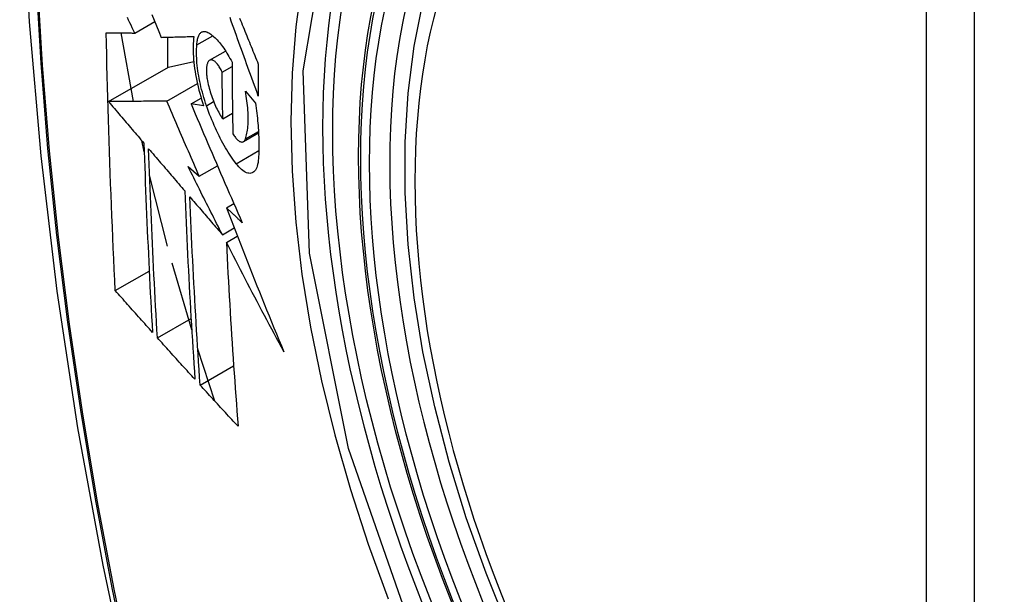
# Model space of a CAD drawing. Header units: inches. Extents: x 10 to 205, y 17 to 100.
# Tile 46 of 71: x 175.818 to 176.159, y 90.963 to 91.162. Entities that reach past the tile are written whole.
import ezdxf

# ---------------------------------------------------------------- set-up
doc = ezdxf.new("R2010")
doc.units = ezdxf.units.IN
doc.header["$MEASUREMENT"] = 0
doc.layers.add('Visible Edges(ANSI)', color=7, linetype='Continuous', lineweight=25)
doc.layers.add('Visible Tangent Edges(ANSI)', color=7, linetype='Continuous', lineweight=25)

msp = doc.modelspace()

# ---------------------------------------------------------------- linework, layer by layer
at = {"layer": 'Visible Edges(ANSI)'}
for p, q in [((175.85824, 91.1576), (175.86515, 91.16159)), ((175.85782, 91.13394), (175.8535, 91.15764)), ((175.86957, 91.15616), (175.86957, 91.14562)), ((175.87973, 91.15354), (175.88518, 91.15668)), ((175.88413, 91.14817), (175.88966, 91.15136)), ((175.84918, 91.13385), (175.86993, 91.14583)), ((175.86993, 91.14583), (175.87863, 91.14771)), ((175.88846, 91.14408), (175.89187, 91.14605)), ((175.8693, 91.13404), (175.87988, 91.14015)), ((175.89648, 91.13749), (175.89993, 91.13336)), ((175.8777, 91.13308), (175.88121, 91.1351)), ((175.88205, 91.13245), (175.8777, 91.13308)), ((175.88868, 91.12788), (175.89203, 91.12982)), ((175.89579, 91.12002), (175.90102, 91.12304)), ((175.8615, 91.11654), (175.86065, 91.12036)), ((175.88054, 91.10808), (175.88681, 91.1117)), ((175.86957, 91.08383), (175.86336, 91.10846)), ((175.87668, 91.11136), (175.88054, 91.10808)), ((175.88994, 91.0971), (175.8925, 91.09858)), ((175.88855, 91.08781), (175.8926, 91.09015)), ((175.8899, 91.08516), (175.89369, 91.08735)), ((175.87794, 91.05486), (175.87117, 91.07796)), ((175.85152, 91.06846), (175.86323, 91.07522)), ((175.86605, 91.05215), (175.8777, 91.05888)), ((175.88596, 91.03019), (175.88003, 91.04816)), ((175.88084, 91.03579), (175.89242, 91.04247))]:
    msp.add_line(p, q, dxfattribs=at)
at = {"layer": 'Visible Edges(ANSI)', "flags": 128}
for points in [[(175.87251, 91.58465), (175.85966, 91.54659), (175.8486, 91.50741), (175.83931, 91.46717), (175.83175, 91.42595), (175.82591, 91.38381), (175.82176, 91.34082), (175.81928, 91.29702), (175.81846, 91.2525), (175.81928, 91.2073), (175.82171, 91.16149), (175.82573, 91.11514), (175.83132, 91.0683), (175.83847, 91.02105), (175.84715, 90.97345), (175.85734, 90.92558), (175.86902, 90.87749)], [(175.98745, 90.95151), (175.97971, 90.97067), (175.97285, 90.98991), (175.96691, 91.00914), (175.96191, 91.02829), (175.95787, 91.04726), (175.95482, 91.06599), (175.95277, 91.08438), (175.95174, 91.10236), (175.95174, 91.11984), (175.95278, 91.13677), (175.95486, 91.15307), (175.95799, 91.16865), (175.96218, 91.18347), (175.96741, 91.19743), (175.97368, 91.21048), (175.98098, 91.22253), (175.98929, 91.23352), (175.99859, 91.24335), (176.00881, 91.25196), (176.01989, 91.25927)], [(175.85824, 91.1576), (175.85781, 91.15849), (175.85739, 91.15938), (175.85697, 91.16027), (175.85654, 91.16116), (175.85612, 91.16205), (175.85569, 91.16294)], [(175.86418, 91.16399), (175.86498, 91.16201), (175.86578, 91.16004), (175.86657, 91.15807), (175.86737, 91.1561)], [(175.90094, 91.13578), (175.9005, 91.13701), (175.90005, 91.13825), (175.8996, 91.13948), (175.89915, 91.14072), (175.8987, 91.14195), (175.89825, 91.14319), (175.89781, 91.14443), (175.89736, 91.14566), (175.89691, 91.1469), (175.89647, 91.14814), (175.89602, 91.14937), (175.89558, 91.15061), (175.89513, 91.15185), (175.89469, 91.15308), (175.89425, 91.15432), (175.8938, 91.15555), (175.89336, 91.15678), (175.89292, 91.15801), (175.89248, 91.15924), (175.89204, 91.16047), (175.89161, 91.16169), (175.89117, 91.16292)], [(175.89447, 91.16273), (175.89478, 91.16198), (175.89508, 91.16122), (175.89539, 91.16047), (175.8957, 91.15971), (175.89601, 91.15895), (175.89631, 91.1582), (175.89662, 91.15744), (175.89693, 91.15668), (175.89724, 91.15592), (175.89755, 91.15516), (175.89786, 91.1544), (175.89816, 91.15364), (175.89847, 91.15288), (175.89878, 91.15212), (175.89909, 91.15136), (175.8994, 91.1506), (175.89971, 91.14984), (175.90002, 91.14908), (175.90033, 91.14833), (175.90064, 91.14757), (175.90095, 91.14681)], [(175.85152, 91.06846), (175.85134, 91.07214), (175.85116, 91.07583), (175.85099, 91.07951), (175.85082, 91.0832), (175.85066, 91.08689), (175.8505, 91.09059), (175.85034, 91.09429), (175.85019, 91.09799), (175.85004, 91.10169), (175.8499, 91.1054), (175.84976, 91.10911), (175.84962, 91.11283), (175.84949, 91.11655), (175.84937, 91.12027), (175.84925, 91.124), (175.84913, 91.12773), (175.84902, 91.13147), (175.84892, 91.13521), (175.84882, 91.13895), (175.84872, 91.1427), (175.84863, 91.14644), (175.84855, 91.15019), (175.84847, 91.15394), (175.8484, 91.1577)], [(175.8484, 91.1577), (175.84879, 91.15769), (175.84918, 91.15769), (175.84957, 91.15769), (175.84997, 91.15768), (175.85037, 91.15768), (175.85077, 91.15767), (175.85117, 91.15767), (175.85158, 91.15766), (175.85199, 91.15766), (175.8524, 91.15766), (175.85281, 91.15765), (175.85323, 91.15765), (175.85364, 91.15764), (175.85406, 91.15764), (175.85447, 91.15763), (175.85489, 91.15763), (175.85531, 91.15763), (175.85573, 91.15762), (175.85615, 91.15762), (175.85657, 91.15761), (175.85698, 91.15761), (175.8574, 91.1576), (175.85782, 91.1576), (175.85824, 91.1576)], [(175.86737, 91.1561), (175.86783, 91.15611), (175.8683, 91.15612), (175.86876, 91.15613), (175.86923, 91.15615), (175.86969, 91.15616), (175.87016, 91.15617), (175.87063, 91.15618), (175.8711, 91.15619), (175.87157, 91.15621), (175.87204, 91.15622), (175.87252, 91.15623), (175.87299, 91.15624), (175.87346, 91.15626), (175.87394, 91.15627), (175.87441, 91.15628), (175.87488, 91.1563), (175.87536, 91.15631), (175.87583, 91.15632), (175.87631, 91.15634), (175.87678, 91.15635), (175.87726, 91.15636), (175.87773, 91.15637), (175.8782, 91.15639), (175.87868, 91.1564)], [(175.87868, 91.1564), (175.87858, 91.15563), (175.8785, 91.15483), (175.87845, 91.154), (175.87841, 91.15313), (175.8784, 91.15224), (175.87841, 91.15132), (175.87844, 91.15038), (175.87849, 91.14941), (175.87856, 91.14843), (175.87866, 91.14742), (175.87878, 91.1464), (175.87892, 91.14536), (175.87907, 91.14431), (175.87925, 91.14325), (175.87945, 91.14218), (175.87967, 91.1411), (175.87991, 91.14002), (175.88017, 91.13893), (175.88044, 91.13785), (175.88073, 91.13676), (175.88104, 91.13568), (175.88136, 91.1346), (175.8817, 91.13352), (175.88205, 91.13245)], [(175.87973, 91.15354), (175.87975, 91.15397), (175.87979, 91.15438), (175.87984, 91.15478), (175.8799, 91.15515), (175.87997, 91.15551), (175.88005, 91.15585), (175.88015, 91.15616), (175.88026, 91.15645), (175.88037, 91.15672), (175.8805, 91.15697), (175.88064, 91.1572), (175.88078, 91.1574), (175.88094, 91.15758), (175.8811, 91.15773), (175.88127, 91.15786), (175.88145, 91.15797), (175.88164, 91.15805), (175.88183, 91.15811), (175.88204, 91.15814), (175.88224, 91.15815), (175.88246, 91.15813), (175.88268, 91.1581), (175.8829, 91.15804), (175.88313, 91.15795)], [(175.88313, 91.15795), (175.88348, 91.15779), (175.88383, 91.15761), (175.88418, 91.1574), (175.88454, 91.15716), (175.8849, 91.1569), (175.88527, 91.15661), (175.88563, 91.15629), (175.886, 91.15595), (175.88638, 91.15559), (175.88675, 91.1552), (175.88712, 91.15479), (175.88749, 91.15435), (175.88787, 91.15389), (175.88824, 91.15341), (175.88861, 91.1529), (175.88898, 91.15238), (175.88935, 91.15183), (175.88972, 91.15127), (175.89009, 91.15068), (175.89045, 91.15008), (175.89081, 91.14946), (175.89116, 91.14881), (175.89151, 91.14816), (175.89186, 91.14748)], [(175.88304, 91.13243), (175.88273, 91.13336), (175.88243, 91.13429), (175.88214, 91.13523), (175.88187, 91.13617), (175.8816, 91.13711), (175.88136, 91.13805), (175.88112, 91.139), (175.88091, 91.13994), (175.8807, 91.14088), (175.88052, 91.14182), (175.88035, 91.14274), (175.88019, 91.14366), (175.88006, 91.14457), (175.87994, 91.14547), (175.87984, 91.14636), (175.87975, 91.14723), (175.87968, 91.14809), (175.87964, 91.14893), (175.87961, 91.14975), (175.87959, 91.15056), (175.8796, 91.15134), (175.87962, 91.1521), (175.87966, 91.15283), (175.87973, 91.15354)], [(175.88387, 91.14797), (175.88377, 91.14785), (175.88367, 91.14772), (175.88357, 91.14757), (175.88349, 91.14741), (175.88341, 91.14724), (175.88333, 91.14705), (175.88327, 91.14684), (175.88321, 91.14663), (175.88315, 91.1464), (175.88311, 91.14615), (175.88307, 91.1459), (175.88304, 91.14563), (175.88301, 91.14535), (175.883, 91.14506), (175.88299, 91.14476), (175.88299, 91.14445), (175.883, 91.14413), (175.88301, 91.1438), (175.88303, 91.14347), (175.88306, 91.14312), (175.8831, 91.14277), (175.88314, 91.14242), (175.8832, 91.14206), (175.88326, 91.14169)], [(175.88846, 91.14408), (175.88826, 91.14448), (175.88807, 91.14487), (175.88787, 91.14523), (175.88767, 91.14558), (175.88746, 91.14592), (175.88725, 91.14623), (175.88704, 91.14653), (175.88683, 91.1468), (175.88662, 91.14706), (175.88641, 91.14729), (175.8862, 91.1475), (175.886, 91.14769), (175.88579, 91.14785), (175.88559, 91.14799), (175.88539, 91.14811), (175.8852, 91.1482), (175.88501, 91.14826), (175.88482, 91.1483), (175.88465, 91.14831), (175.88448, 91.1483), (175.88431, 91.14825), (175.88416, 91.14819), (175.88401, 91.14809), (175.88387, 91.14797)], [(175.89186, 91.14748), (175.89187, 91.14644), (175.89187, 91.14541), (175.89188, 91.14437), (175.89188, 91.14334), (175.89189, 91.1423), (175.89189, 91.14127), (175.8919, 91.14024), (175.89191, 91.1392), (175.89192, 91.13817), (175.89193, 91.13714), (175.89194, 91.13611), (175.89196, 91.13508), (175.89197, 91.13405), (175.89198, 91.13302), (175.892, 91.13199), (175.89201, 91.13096), (175.89203, 91.12993), (175.89204, 91.1289), (175.89206, 91.12788), (175.89208, 91.12685), (175.8921, 91.12582), (175.89212, 91.1248), (175.89214, 91.12377), (175.89216, 91.12275)], [(175.90095, 91.14681), (175.90095, 91.14635), (175.90095, 91.14589), (175.90095, 91.14543), (175.90094, 91.14496), (175.90094, 91.1445), (175.90094, 91.14404), (175.90094, 91.14358), (175.90094, 91.14312), (175.90094, 91.14266), (175.90094, 91.1422), (175.90094, 91.14175), (175.90093, 91.14129), (175.90093, 91.14083), (175.90093, 91.14037), (175.90093, 91.13991), (175.90094, 91.13945), (175.90094, 91.13899), (175.90094, 91.13853), (175.90094, 91.13807), (175.90094, 91.13761), (175.90094, 91.13716), (175.90094, 91.1367), (175.90094, 91.13624), (175.90094, 91.13578)], [(175.88868, 91.12788), (175.88867, 91.12856), (175.88865, 91.12923), (175.88864, 91.1299), (175.88863, 91.13058), (175.88862, 91.13125), (175.88861, 91.13192), (175.88859, 91.1326), (175.88858, 91.13327), (175.88857, 91.13395), (175.88856, 91.13462), (175.88855, 91.1353), (175.88854, 91.13597), (175.88854, 91.13665), (175.88853, 91.13732), (175.88852, 91.138), (175.88851, 91.13867), (175.8885, 91.13935), (175.88849, 91.14002), (175.88849, 91.1407), (175.88848, 91.14138), (175.88847, 91.14205), (175.88847, 91.14273), (175.88846, 91.14341), (175.88846, 91.14408)], [(175.88326, 91.14169), (175.88337, 91.14106), (175.8835, 91.14042), (175.88364, 91.13978), (175.88379, 91.13914), (175.88396, 91.13849), (175.88414, 91.13785), (175.88433, 91.13721), (175.88453, 91.13657), (175.88473, 91.13594), (175.88495, 91.13531), (175.88518, 91.13469), (175.88542, 91.13408), (175.88566, 91.13348), (175.88591, 91.1329), (175.88617, 91.13232), (175.88643, 91.13176), (175.8867, 91.13122), (175.88697, 91.13069), (175.88725, 91.13017), (175.88753, 91.12968), (175.88781, 91.1292), (175.8881, 91.12874), (175.88839, 91.1283), (175.88868, 91.12788)], [(175.89648, 91.12095), (175.89663, 91.1214), (175.89677, 91.12188), (175.8969, 91.12238), (175.89702, 91.1229), (175.89712, 91.12346), (175.89721, 91.12403), (175.89729, 91.12463), (175.89735, 91.12525), (175.8974, 91.12589), (175.89744, 91.12655), (175.89746, 91.12723), (175.89746, 91.12794), (175.89746, 91.12866), (175.89744, 91.1294), (175.8974, 91.13015), (175.89735, 91.13092), (175.89729, 91.13171), (175.89722, 91.1325), (175.89713, 91.13331), (175.89702, 91.13413), (175.89691, 91.13496), (175.89678, 91.1358), (175.89664, 91.13664), (175.89648, 91.13749)], [(175.8693, 91.13404), (175.86852, 91.13404), (175.86773, 91.13403), (175.86695, 91.13402), (175.86615, 91.13401), (175.86535, 91.13401), (175.86455, 91.134), (175.86374, 91.13399), (175.86293, 91.13398), (175.86211, 91.13398), (175.86129, 91.13397), (175.86046, 91.13396), (175.85963, 91.13395), (175.85879, 91.13395), (175.85794, 91.13394), (175.85709, 91.13393), (175.85624, 91.13392), (175.85538, 91.13391), (175.85451, 91.13391), (175.85364, 91.1339), (175.85276, 91.13389), (175.85188, 91.13388), (175.85098, 91.13387), (175.85009, 91.13386), (175.84918, 91.13385)], [(175.84918, 91.13385), (175.84969, 91.13326), (175.8502, 91.13266), (175.85071, 91.13206), (175.85121, 91.13146), (175.85172, 91.13086), (175.85223, 91.13026), (175.85274, 91.12967), (175.85325, 91.12907), (175.85376, 91.12847), (175.85427, 91.12787), (175.85478, 91.12727), (175.85529, 91.12667), (175.8558, 91.12607), (175.85631, 91.12547), (175.85682, 91.12487), (175.85733, 91.12427), (175.85784, 91.12367), (175.85835, 91.12308), (175.85886, 91.12248), (175.85937, 91.12188), (175.85988, 91.12128), (175.86039, 91.12068), (175.86089, 91.12008), (175.8614, 91.11948)], [(175.88054, 91.10808), (175.88007, 91.10916), (175.8796, 91.11024), (175.87912, 91.11132), (175.87865, 91.1124), (175.87818, 91.11349), (175.87771, 91.11457), (175.87724, 91.11565), (175.87676, 91.11673), (175.87629, 91.11782), (175.87582, 91.1189), (175.87535, 91.11998), (175.87489, 91.12107), (175.87442, 91.12215), (175.87395, 91.12323), (175.87348, 91.12431), (175.87301, 91.1254), (175.87255, 91.12648), (175.87208, 91.12756), (175.87162, 91.12864), (175.87115, 91.12972), (175.87069, 91.1308), (175.87022, 91.13189), (175.86976, 91.13297), (175.8693, 91.13404)], [(175.8777, 91.13308), (175.87842, 91.13138), (175.87914, 91.12968), (175.87986, 91.12797), (175.88059, 91.12626), (175.88131, 91.12456), (175.88204, 91.12284), (175.88277, 91.12113), (175.8835, 91.11942), (175.88423, 91.1177), (175.88497, 91.11598), (175.88571, 91.11427), (175.88645, 91.11255), (175.88719, 91.11083), (175.88793, 91.10911), (175.88867, 91.10739), (175.88941, 91.10567), (175.89016, 91.10396), (175.89091, 91.10224), (175.89166, 91.10052), (175.89241, 91.09881), (175.89316, 91.09709), (175.89391, 91.09538), (175.89466, 91.09367), (175.89541, 91.09196)], [(175.89332, 91.11239), (175.89285, 91.11301), (175.89238, 91.11365), (175.89191, 91.11431), (175.89144, 91.11499), (175.89098, 91.1157), (175.89052, 91.11642), (175.89006, 91.11717), (175.8896, 91.11793), (175.88915, 91.11872), (175.8887, 91.11953), (175.88825, 91.12035), (175.88781, 91.12119), (175.88738, 91.12206), (175.88695, 91.12293), (175.88652, 91.12383), (175.8861, 91.12473), (175.88569, 91.12565), (175.88529, 91.12659), (175.88489, 91.12754), (175.8845, 91.12849), (175.88413, 91.12946), (175.88376, 91.13044), (175.88339, 91.13143), (175.88304, 91.13243)], [(175.89993, 91.13336), (175.90006, 91.13247), (175.90018, 91.13159), (175.9003, 91.13071), (175.90041, 91.12984), (175.90051, 91.12898), (175.90061, 91.12812), (175.90069, 91.12727), (175.90077, 91.12643), (175.90085, 91.12559), (175.90091, 91.12476), (175.90097, 91.12394), (175.90102, 91.12313), (175.90106, 91.12233), (175.90109, 91.12154), (175.90112, 91.12075), (175.90114, 91.11998), (175.90115, 91.11921), (175.90115, 91.11846), (175.90115, 91.11772), (175.90113, 91.11699), (175.90111, 91.11627), (175.90108, 91.11556), (175.90105, 91.11486), (175.90101, 91.11418)], [(175.89216, 91.12275), (175.89237, 91.1224), (175.89259, 91.12208), (175.8928, 91.12177), (175.89302, 91.12148), (175.89323, 91.12122), (175.89345, 91.12097), (175.89366, 91.12075), (175.89387, 91.12055), (175.89408, 91.12038), (175.89429, 91.12023), (175.89449, 91.12011), (175.89469, 91.12001), (175.89488, 91.11994), (175.89507, 91.1199), (175.89525, 91.11988), (175.89542, 91.11989), (175.89558, 91.11993), (175.89574, 91.11999), (175.89589, 91.12008), (175.89603, 91.1202), (175.89616, 91.12035), (175.89627, 91.12052), (175.89638, 91.12073), (175.89648, 91.12095)], [(175.8614, 91.11948), (175.8615, 91.11673), (175.86159, 91.11398), (175.86169, 91.11123), (175.86179, 91.10848), (175.86189, 91.10574), (175.862, 91.10299), (175.8621, 91.10025), (175.86222, 91.09752), (175.86233, 91.09478), (175.86245, 91.09205), (175.86257, 91.08932), (175.86269, 91.0866), (175.86282, 91.08387), (175.86295, 91.08115), (175.86308, 91.07843), (175.86321, 91.07571), (175.86335, 91.07299), (175.86348, 91.07028), (175.86362, 91.06757), (175.86377, 91.06486), (175.86391, 91.06215), (175.86406, 91.05944), (175.86421, 91.05674), (175.86436, 91.05403)], [(175.86605, 91.05215), (175.86589, 91.05486), (175.86574, 91.05757), (175.86559, 91.06029), (175.86544, 91.063), (175.8653, 91.06572), (175.86515, 91.06844), (175.86501, 91.07115), (175.86487, 91.07387), (175.86474, 91.07659), (175.8646, 91.07931), (175.86447, 91.08203), (175.86435, 91.08476), (175.86422, 91.08748), (175.8641, 91.09021), (175.86398, 91.09293), (175.86386, 91.09566), (175.86375, 91.09839), (175.86364, 91.10112), (175.86353, 91.10386), (175.86343, 91.1066), (175.86332, 91.10934), (175.86322, 91.11208), (175.86313, 91.11482), (175.86304, 91.11757)], [(175.86304, 91.11757), (175.86356, 91.11696), (175.86407, 91.11635), (175.86459, 91.11574), (175.86511, 91.11513), (175.86563, 91.11453), (175.86615, 91.11392), (175.86667, 91.11331), (175.86719, 91.1127), (175.86771, 91.11209), (175.86824, 91.11148), (175.86876, 91.11087), (175.86928, 91.11026), (175.8698, 91.10965), (175.87032, 91.10904), (175.87084, 91.10843), (175.87136, 91.10782), (175.87189, 91.10721), (175.87241, 91.1066), (175.87293, 91.10599), (175.87345, 91.10538), (175.87397, 91.10477), (175.87449, 91.10416), (175.87502, 91.10355), (175.87554, 91.10294)], [(175.90101, 91.11418), (175.90094, 91.11345), (175.90084, 91.11277), (175.90072, 91.11214), (175.90056, 91.11157), (175.90038, 91.11105), (175.90017, 91.11059), (175.89994, 91.11018), (175.89968, 91.10984), (175.89939, 91.10956), (175.89909, 91.10934), (175.89877, 91.10918), (175.89842, 91.10908), (175.89806, 91.10904), (175.89768, 91.10906), (175.89729, 91.10914), (175.89688, 91.10928), (175.89646, 91.10948), (175.89603, 91.10973), (175.8956, 91.11004), (175.89515, 91.11041), (175.8947, 91.11083), (175.89424, 91.1113), (175.89378, 91.11182), (175.89332, 91.11239)], [(175.88855, 91.08781), (175.88805, 91.08879), (175.88755, 91.08977), (175.88705, 91.09075), (175.88655, 91.09173), (175.88606, 91.09271), (175.88556, 91.09369), (175.88506, 91.09468), (175.88456, 91.09566), (175.88407, 91.09664), (175.88357, 91.09762), (175.88308, 91.0986), (175.88258, 91.09959), (175.88209, 91.10057), (175.88159, 91.10155), (175.8811, 91.10253), (175.88061, 91.10352), (175.88011, 91.1045), (175.87962, 91.10548), (175.87913, 91.10646), (175.87864, 91.10744), (175.87815, 91.10842), (175.87766, 91.1094), (175.87717, 91.11038), (175.87668, 91.11136)], [(175.87554, 91.10294), (175.87564, 91.1002), (175.87576, 91.09745), (175.87587, 91.09471), (175.87599, 91.09197), (175.87611, 91.08924), (175.87624, 91.08651), (175.87637, 91.08377), (175.8765, 91.08105), (175.87664, 91.07832), (175.87678, 91.0756), (175.87692, 91.07288), (175.87706, 91.07016), (175.87721, 91.06745), (175.87736, 91.06474), (175.87752, 91.06203), (175.87767, 91.05933), (175.87783, 91.05663), (175.87799, 91.05393), (175.87816, 91.05123), (175.87832, 91.04854), (175.87849, 91.04585), (175.87866, 91.04316), (175.87884, 91.04048), (175.87901, 91.0378)], [(175.88084, 91.03579), (175.88066, 91.03848), (175.88048, 91.04118), (175.88031, 91.04387), (175.88014, 91.04657), (175.87996, 91.04927), (175.8798, 91.05197), (175.87963, 91.05467), (175.87947, 91.05737), (175.87931, 91.06008), (175.87915, 91.06278), (175.879, 91.06549), (175.87885, 91.0682), (175.8787, 91.07091), (175.87856, 91.07362), (175.87841, 91.07634), (175.87828, 91.07906), (175.87814, 91.08178), (175.87801, 91.0845), (175.87788, 91.08723), (175.87776, 91.08995), (175.87763, 91.09269), (175.87752, 91.09542), (175.8774, 91.09816), (175.87729, 91.1009)], [(175.87729, 91.1009), (175.87776, 91.10035), (175.87823, 91.09981), (175.87869, 91.09926), (175.87916, 91.09872), (175.87963, 91.09817), (175.8801, 91.09763), (175.88057, 91.09708), (175.88104, 91.09654), (175.8815, 91.09599), (175.88197, 91.09544), (175.88244, 91.0949), (175.88291, 91.09435), (175.88338, 91.09381), (175.88385, 91.09326), (175.88432, 91.09272), (175.88479, 91.09217), (175.88526, 91.09162), (175.88573, 91.09108), (175.8862, 91.09053), (175.88667, 91.08999), (175.88714, 91.08944), (175.88761, 91.0889), (175.88808, 91.08835), (175.88855, 91.08781)], [(175.89541, 91.09196), (175.89519, 91.09217), (175.89496, 91.09239), (175.89473, 91.0926), (175.8945, 91.09282), (175.89427, 91.09303), (175.89404, 91.09324), (175.89382, 91.09346), (175.89359, 91.09367), (175.89336, 91.09389), (175.89313, 91.0941), (175.8929, 91.09431), (175.89267, 91.09453), (175.89245, 91.09474), (175.89222, 91.09496), (175.89199, 91.09517), (175.89176, 91.09539), (175.89153, 91.0956), (175.8913, 91.09581), (175.89108, 91.09603), (175.89085, 91.09624), (175.89062, 91.09646), (175.89039, 91.09667), (175.89016, 91.09688), (175.88994, 91.0971)], [(175.88994, 91.0971), (175.89073, 91.09502), (175.89153, 91.09295), (175.89232, 91.09087), (175.89313, 91.0888), (175.89393, 91.08672), (175.89474, 91.08464), (175.89555, 91.08257), (175.89636, 91.08049), (175.89718, 91.07841), (175.898, 91.07634), (175.89882, 91.07426), (175.89965, 91.07218), (175.90048, 91.07011), (175.90131, 91.06803), (175.90214, 91.06595), (175.90298, 91.06388), (175.90382, 91.0618), (175.90467, 91.05973), (175.90551, 91.05766), (175.90637, 91.05558), (175.90722, 91.05351), (175.90808, 91.05144), (175.90894, 91.04937), (175.9098, 91.0473)], [(175.9098, 91.0473), (175.90895, 91.04887), (175.9081, 91.05045), (175.90726, 91.05202), (175.90641, 91.0536), (175.90557, 91.05518), (175.90473, 91.05676), (175.90389, 91.05833), (175.90305, 91.05991), (175.90221, 91.06149), (175.90138, 91.06307), (175.90054, 91.06466), (175.89971, 91.06624), (175.89888, 91.06782), (175.89806, 91.0694), (175.89723, 91.07098), (175.89641, 91.07256), (175.89559, 91.07414), (175.89477, 91.07571), (175.89395, 91.07729), (175.89314, 91.07887), (175.89233, 91.08044), (175.89152, 91.08202), (175.89071, 91.08359), (175.8899, 91.08516)], [(175.8899, 91.08516), (175.89003, 91.08248), (175.89017, 91.07979), (175.8903, 91.07711), (175.89045, 91.07443), (175.89059, 91.07175), (175.89074, 91.06908), (175.89089, 91.0664), (175.89105, 91.06373), (175.89121, 91.06107), (175.89138, 91.0584), (175.89154, 91.05574), (175.89171, 91.05309), (175.89188, 91.05043), (175.89206, 91.04778), (175.89224, 91.04514), (175.89242, 91.04249), (175.89261, 91.03986), (175.89279, 91.03722), (175.89298, 91.03459), (175.89317, 91.03197), (175.89337, 91.02935), (175.89356, 91.02674), (175.89376, 91.02413), (175.89396, 91.02152)], [(175.86436, 91.05403), (175.86382, 91.05463), (175.86329, 91.05524), (175.86275, 91.05584), (175.86221, 91.05644), (175.86168, 91.05704), (175.86114, 91.05764), (175.8606, 91.05824), (175.86007, 91.05884), (175.85953, 91.05944), (175.859, 91.06004), (175.85846, 91.06064), (175.85792, 91.06125), (175.85739, 91.06185), (175.85685, 91.06245), (175.85632, 91.06305), (175.85578, 91.06365), (175.85525, 91.06425), (175.85472, 91.06485), (175.85418, 91.06546), (175.85365, 91.06606), (175.85312, 91.06666), (175.85258, 91.06726), (175.85205, 91.06786), (175.85152, 91.06846)], [(175.87901, 91.0378), (175.87847, 91.03839), (175.87793, 91.03899), (175.87739, 91.03959), (175.87684, 91.04018), (175.8763, 91.04078), (175.87576, 91.04138), (175.87522, 91.04198), (175.87468, 91.04258), (175.87413, 91.04317), (175.87359, 91.04377), (175.87305, 91.04437), (175.87251, 91.04497), (175.87197, 91.04557), (175.87143, 91.04617), (175.87089, 91.04677), (175.87035, 91.04736), (175.86981, 91.04796), (175.86927, 91.04856), (175.86874, 91.04916), (175.8682, 91.04976), (175.86766, 91.05036), (175.86712, 91.05096), (175.86659, 91.05155), (175.86605, 91.05215)], [(175.89396, 91.02152), (175.89341, 91.02212), (175.89286, 91.02271), (175.89231, 91.0233), (175.89176, 91.0239), (175.89121, 91.02449), (175.89066, 91.02508), (175.89012, 91.02568), (175.88957, 91.02627), (175.88902, 91.02687), (175.88847, 91.02746), (175.88792, 91.02806), (175.88738, 91.02865), (175.88683, 91.02925), (175.88628, 91.02984), (175.88574, 91.03044), (175.88519, 91.03103), (175.88465, 91.03163), (175.8841, 91.03222), (175.88356, 91.03281), (175.88301, 91.03341), (175.88247, 91.034), (175.88193, 91.0346), (175.88138, 91.03519), (175.88084, 91.03579)]]:
    msp.add_lwpolyline(points, dxfattribs=at)
at = {"layer": 'Visible Edges(ANSI)'}
msp.add_ellipse((176.1656, 90.98198), major_axis=(-0.15994, 0.27703), ratio=0.57735, dxfattribs=at)
msp.add_ellipse((176.16908, 90.98399), major_axis=(0.15748, -0.27276), ratio=0.57735, start_param=2.363977, end_param=7.060801, dxfattribs=at)
at = {"layer": 'Visible Tangent Edges(ANSI)'}
for p, q in [((176.13184, 91.24662), (176.13184, 90.76194)), ((176.14855, 90.76194), (176.14855, 91.24662)), ((175.88304, 91.13243), (175.88551, 91.13386)), ((175.89648, 91.12095), (175.90099, 91.12356)), ((175.89332, 91.11239), (175.90113, 91.1169))]:
    msp.add_line(p, q, dxfattribs=at)
at = {"layer": 'Visible Tangent Edges(ANSI)', "flags": 128}
for points in [[(175.87164, 91.54091), (175.86388, 91.51846), (175.85675, 91.49536), (175.85028, 91.47162), (175.84448, 91.44727), (175.83934, 91.42233), (175.83488, 91.39684), (175.83111, 91.37082), (175.82803, 91.34431), (175.82563, 91.31734), (175.82393, 91.28995), (175.82291, 91.26216), (175.82259, 91.234), (175.82295, 91.20545), (175.82399, 91.17651), (175.82572, 91.14722), (175.82813, 91.11761), (175.83122, 91.0877), (175.83499, 91.05754), (175.83943, 91.02713), (175.84455, 90.99648), (175.85033, 90.96562), (175.85678, 90.93459)], [(175.85753, 90.9342), (175.85107, 90.96518), (175.84527, 90.99597), (175.84014, 91.02656), (175.83568, 91.05692), (175.83189, 91.08702), (175.82879, 91.11688), (175.82637, 91.14644), (175.82463, 91.17567), (175.82358, 91.20454), (175.82322, 91.23302), (175.82355, 91.26112), (175.82457, 91.28882), (175.82628, 91.31612), (175.82868, 91.343), (175.83178, 91.36941), (175.83557, 91.39532), (175.84004, 91.4207), (175.8452, 91.44551), (175.85102, 91.46974), (175.85751, 91.49335), (175.86464, 91.51632), (175.87242, 91.53863)], [(175.9562, 90.94477), (175.93207, 91.01385), (175.91862, 91.08143), (175.91647, 91.14451), (175.92573, 91.19993), (175.94601, 91.24539), (175.97628, 91.27859), (176.01522, 91.29806), (176.06119, 91.30304), (176.11185, 91.29326), (176.16497, 91.26921)], [(175.97089, 91.27972), (175.96186, 91.27174), (175.95351, 91.26277), (175.94585, 91.25284), (175.93891, 91.242), (175.93272, 91.23026), (175.92732, 91.21766), (175.92271, 91.20425), (175.91893, 91.1901), (175.91598, 91.17526), (175.91387, 91.15977), (175.9126, 91.14366), (175.91217, 91.12697), (175.9126, 91.10976), (175.91389, 91.09212), (175.91602, 91.07411), (175.91898, 91.05581), (175.92277, 91.03726), (175.92737, 91.01853), (175.93276, 90.99967), (175.93894, 90.98074), (175.94588, 90.96182)]]:
    msp.add_lwpolyline(points, dxfattribs=at)
at = {"layer": 'Visible Tangent Edges(ANSI)'}
for centre, major_axis, start_param, end_param in [((176.16809, 90.98342), (-0.17318, 0.29996), 5.05527, 10.652693), ((176.16804, 90.98339), (-0.15059, 0.26083), 5.66855, 8.468616)]:
    msp.add_ellipse(centre, major_axis=major_axis, ratio=0.57735, start_param=start_param, end_param=end_param, dxfattribs=at)
for centre, major_axis in [((176.16868, 90.98376), (0.17111, -0.29637)), ((176.1657, 90.98204), (-0.1627, 0.2818)), ((176.1656, 90.98198), (0.1621, -0.28076))]:
    msp.add_ellipse(centre, major_axis=major_axis, ratio=0.57735, dxfattribs=at)

doc.saveas('drawing.dxf')
